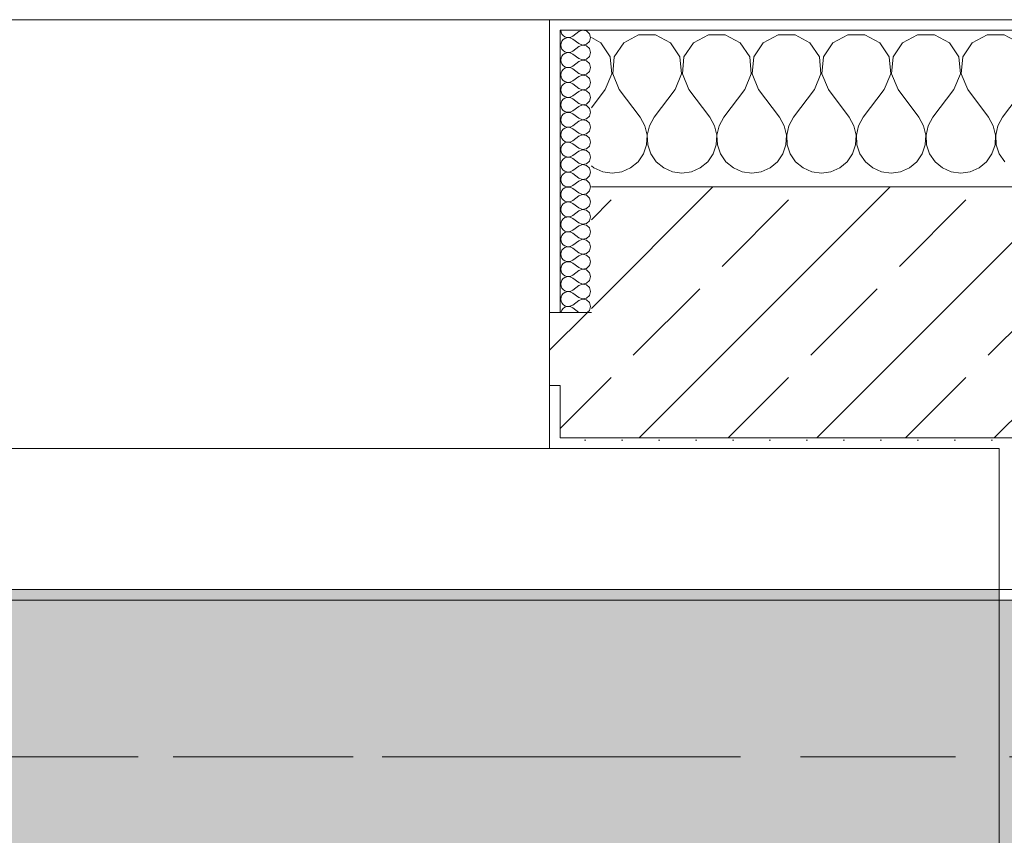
# Model space of a CAD drawing. Header units: metres. Extents: x -3.6 to 84.5, y -11 to 16.8.
# Tile 146 of 229: x 35.433 to 36.375, y 13.075 to 13.855. Entities that reach past the tile are written whole.
import ezdxf

# ---------------------------------------------------------------- set-up
doc = ezdxf.new("R2010")
doc.units = ezdxf.units.M
doc.header["$MEASUREMENT"] = 0
doc.linetypes.add('Achse', pattern=[0.2, 0.1, -0.05, 0, -0.05])
doc.linetypes.add('Strichlinie doppelt', pattern=[0.546806, 0.264583, -0.105833, 0.070556, -0.105833])
for name, color, linetype in [('451 - Universal.Achsen Raster', 7, 'Continuous'), ('604 - Struktur.Wand Aussen', 7, 'Continuous'), ('607 - Struktur.Stütze', 7, 'Continuous'), ('608 - Struktur.Träger', 7, 'Continuous')]:
    doc.layers.add(name, color=color, linetype=linetype)
pattern_1 = [(45, (0, 0), (-0.01767767, 0.01767767), [0, -0.025])]
pattern_2 = [(0, (0, 0), (0, 0.08660254), [0, -0.05]), (0, (0.025, 0.0433), (0, 0.08660254), [0, -0.05])]
pattern_3 = [(45, (0, 0), (-0.0848528, 0.0848528), []), (45, (-0.04243, 0.04243), (-0.0848528, 0.0848528), [0.09, -0.03])]

# ---------------------------------------------------------------- blocks, each defined once
blk = doc.blocks.new('*X17')
at = {"layer": '604 - Struktur.Wand Aussen', "color": 7, "linetype": 'Continuous', "lineweight": 5}
for p, q in [((35.9891, 13.83299), (35.98, 13.83787)), ((36.02521, 13.84066), (36.0109, 13.83299)), ((36.04145, 13.84066), (36.02521, 13.84066)), ((36.05576, 13.83299), (36.04145, 13.84066)), ((36.09188, 13.84066), (36.07757, 13.83299)), ((36.10812, 13.84066), (36.09188, 13.84066)), ((36.12243, 13.83299), (36.10812, 13.84066)), ((36.15855, 13.84066), (36.14424, 13.83299)), ((36.17479, 13.84066), (36.15855, 13.84066)), ((36.1891, 13.83299), (36.17479, 13.84066)), ((36.22521, 13.84066), (36.2109, 13.83299)), ((36.24145, 13.84066), (36.22521, 13.84066)), ((36.25576, 13.83299), (36.24145, 13.84066)), ((36.29188, 13.84066), (36.27757, 13.83299)), ((36.30812, 13.84066), (36.29188, 13.84066)), ((36.32243, 13.83299), (36.30812, 13.84066)), ((36.35855, 13.84066), (36.34424, 13.83299)), ((36.37479, 13.84066), (36.35855, 13.84066)), ((36.3891, 13.83299), (36.37479, 13.84066)), ((35.99808, 13.81947), (35.9891, 13.83299)), ((36.0109, 13.83299), (36.00192, 13.81947)), ((36.06475, 13.81947), (36.05576, 13.83299)), ((36.07757, 13.83299), (36.06858, 13.81947)), ((36.13142, 13.81947), (36.12243, 13.83299)), ((36.14424, 13.83299), (36.13525, 13.81947)), ((36.19808, 13.81947), (36.1891, 13.83299)), ((36.2109, 13.83299), (36.20192, 13.81947)), ((36.26475, 13.81947), (36.25576, 13.83299)), ((36.27757, 13.83299), (36.26858, 13.81947)), ((36.33142, 13.81947), (36.32243, 13.83299)), ((36.34424, 13.83299), (36.33525, 13.81947)), ((35.99962, 13.8033), (35.99808, 13.81947)), ((36.00192, 13.81947), (36.00038, 13.8033)), ((36.06629, 13.8033), (36.06475, 13.81947)), ((36.06858, 13.81947), (36.06705, 13.8033)), ((36.13295, 13.8033), (36.13142, 13.81947)), ((36.13525, 13.81947), (36.13371, 13.8033)), ((36.19962, 13.8033), (36.19808, 13.81947)), ((36.20192, 13.81947), (36.20038, 13.8033)), ((36.26629, 13.8033), (36.26475, 13.81947)), ((36.26858, 13.81947), (36.26705, 13.8033)), ((36.33295, 13.8033), (36.33142, 13.81947)), ((36.33525, 13.81947), (36.33371, 13.8033)), ((35.99333, 13.78833), (35.99962, 13.8033)), ((36.00038, 13.8033), (36.00667, 13.78833)), ((36.06, 13.78833), (36.06629, 13.8033)), ((36.06705, 13.8033), (36.07333, 13.78833)), ((36.12667, 13.78833), (36.13295, 13.8033)), ((36.13371, 13.8033), (36.14, 13.78833)), ((36.19333, 13.78833), (36.19962, 13.8033)), ((36.20038, 13.8033), (36.20667, 13.78833)), ((36.26, 13.78833), (36.26629, 13.8033)), ((36.26705, 13.8033), (36.27333, 13.78833)), ((36.32667, 13.78833), (36.33295, 13.8033)), ((36.33371, 13.8033), (36.34, 13.78833)), ((35.99333, 13.78833), (35.98, 13.77056)), ((36.00667, 13.78833), (36.02667, 13.76167)), ((36.06, 13.78833), (36.04, 13.76167)), ((36.07333, 13.78833), (36.09333, 13.76167)), ((36.12667, 13.78833), (36.10667, 13.76167)), ((36.14, 13.78833), (36.16, 13.76167)), ((36.19333, 13.78833), (36.17333, 13.76167)), ((36.20667, 13.78833), (36.22667, 13.76167)), ((36.26, 13.78833), (36.24, 13.76167)), ((36.27333, 13.78833), (36.29333, 13.76167)), ((36.32667, 13.78833), (36.30667, 13.76167)), ((36.34, 13.78833), (36.36, 13.76167)), ((36.39333, 13.78833), (36.37333, 13.76167)), ((36.03112, 13.75362), (36.02667, 13.76167)), ((36.04, 13.76167), (36.03555, 13.75362)), ((36.09778, 13.75362), (36.09333, 13.76167)), ((36.10667, 13.76167), (36.10222, 13.75362)), ((36.16445, 13.75362), (36.16, 13.76167)), ((36.17333, 13.76167), (36.16888, 13.75362)), ((36.23112, 13.75362), (36.22667, 13.76167)), ((36.24, 13.76167), (36.23555, 13.75362)), ((36.29778, 13.75362), (36.29333, 13.76167)), ((36.30667, 13.76167), (36.30222, 13.75362)), ((36.36445, 13.75362), (36.36, 13.76167)), ((36.37333, 13.76167), (36.36888, 13.75362)), ((36.0332, 13.74466), (36.03112, 13.75362)), ((36.03555, 13.75362), (36.03347, 13.74466)), ((36.09987, 13.74466), (36.09778, 13.75362)), ((36.10222, 13.75362), (36.10013, 13.74466)), ((36.16653, 13.74466), (36.16445, 13.75362)), ((36.16888, 13.75362), (36.1668, 13.74466)), ((36.2332, 13.74466), (36.23112, 13.75362)), ((36.23555, 13.75362), (36.23347, 13.74466)), ((36.29987, 13.74466), (36.29778, 13.75362)), ((36.30222, 13.75362), (36.30013, 13.74466)), ((36.36653, 13.74466), (36.36445, 13.75362)), ((36.36888, 13.75362), (36.3668, 13.74466)), ((36.03275, 13.73547), (36.0332, 13.74466)), ((36.03347, 13.74466), (36.03391, 13.73547)), ((36.09942, 13.73547), (36.09987, 13.74466)), ((36.10013, 13.74466), (36.10058, 13.73547)), ((36.16609, 13.73547), (36.16653, 13.74466)), ((36.1668, 13.74466), (36.16725, 13.73547)), ((36.23275, 13.73547), (36.2332, 13.74466)), ((36.23347, 13.74466), (36.23391, 13.73547)), ((36.29942, 13.73547), (36.29987, 13.74466)), ((36.30013, 13.74466), (36.30058, 13.73547)), ((36.36609, 13.73547), (36.36653, 13.74466)), ((36.3668, 13.74466), (36.36725, 13.73547)), ((36.02981, 13.72676), (36.03275, 13.73547)), ((36.03391, 13.73547), (36.03685, 13.72676)), ((36.09648, 13.72676), (36.09942, 13.73547)), ((36.10058, 13.73547), (36.10352, 13.72676)), ((36.16315, 13.72676), (36.16609, 13.73547)), ((36.16725, 13.73547), (36.17019, 13.72676)), ((36.22981, 13.72676), (36.23275, 13.73547)), ((36.23391, 13.73547), (36.23685, 13.72676)), ((36.29648, 13.72676), (36.29942, 13.73547)), ((36.30058, 13.73547), (36.30352, 13.72676)), ((36.36315, 13.72676), (36.36609, 13.73547)), ((36.36725, 13.73547), (36.37019, 13.72676)), ((36.02461, 13.71918), (36.02981, 13.72676)), ((36.03685, 13.72676), (36.04206, 13.71918)), ((36.09127, 13.71918), (36.09648, 13.72676)), ((36.10352, 13.72676), (36.10873, 13.71918)), ((36.15794, 13.71918), (36.16315, 13.72676)), ((36.17019, 13.72676), (36.17539, 13.71918)), ((36.22461, 13.71918), (36.22981, 13.72676)), ((36.23685, 13.72676), (36.24206, 13.71918)), ((36.29127, 13.71918), (36.29648, 13.72676)), ((36.30352, 13.72676), (36.30873, 13.71918)), ((36.35794, 13.71918), (36.36315, 13.72676)), ((36.37019, 13.72676), (36.37539, 13.71918)), ((35.98, 13.71536), (35.98248, 13.71331)), ((36.01752, 13.71331), (36.02461, 13.71918)), ((36.04206, 13.71918), (36.04914, 13.71331)), ((36.08419, 13.71331), (36.09127, 13.71918)), ((36.10873, 13.71918), (36.11581, 13.71331)), ((36.15086, 13.71331), (36.15794, 13.71918)), ((36.17539, 13.71918), (36.18248, 13.71331)), ((36.21752, 13.71331), (36.22461, 13.71918)), ((36.24206, 13.71918), (36.24914, 13.71331)), ((36.28419, 13.71331), (36.29127, 13.71918)), ((36.30873, 13.71918), (36.31581, 13.71331)), ((36.35086, 13.71331), (36.35794, 13.71918)), ((35.98248, 13.71331), (35.99089, 13.7096)), ((35.99089, 13.7096), (36, 13.70833)), ((36, 13.70833), (36.00911, 13.7096)), ((36.00911, 13.7096), (36.01752, 13.71331)), ((36.04914, 13.71331), (36.05756, 13.7096)), ((36.05756, 13.7096), (36.06667, 13.70833)), ((36.06667, 13.70833), (36.07578, 13.7096)), ((36.07578, 13.7096), (36.08419, 13.71331)), ((36.11581, 13.71331), (36.12422, 13.7096)), ((36.12422, 13.7096), (36.13333, 13.70833)), ((36.13333, 13.70833), (36.14244, 13.7096)), ((36.14244, 13.7096), (36.15086, 13.71331)), ((36.18248, 13.71331), (36.19089, 13.7096)), ((36.19089, 13.7096), (36.2, 13.70833)), ((36.2, 13.70833), (36.20911, 13.7096)), ((36.20911, 13.7096), (36.21752, 13.71331)), ((36.24914, 13.71331), (36.25756, 13.7096)), ((36.25756, 13.7096), (36.26667, 13.70833)), ((36.26667, 13.70833), (36.27578, 13.7096)), ((36.27578, 13.7096), (36.28419, 13.71331)), ((36.31581, 13.71331), (36.32422, 13.7096)), ((36.32422, 13.7096), (36.33333, 13.70833)), ((36.33333, 13.70833), (36.34244, 13.7096)), ((36.34244, 13.7096), (36.35086, 13.71331))]:
    blk.add_line(p, q, dxfattribs=at)
blk = doc.blocks.new('*X42')
at = {"layer": '604 - Struktur.Wand Aussen', "color": 7, "linetype": 'Continuous', "lineweight": 5}
for p, q in [((35.95071, 13.845), (35.95099, 13.84305)), ((35.95099, 13.84305), (35.95178, 13.84124)), ((35.95178, 13.84124), (35.95304, 13.83973)), ((35.95304, 13.83973), (35.95466, 13.83861)), ((35.95466, 13.8371), (35.95304, 13.83599)), ((35.95466, 13.83861), (35.95653, 13.83798)), ((35.95653, 13.83773), (35.95466, 13.8371)), ((35.95653, 13.83798), (35.9585, 13.83789)), ((35.9585, 13.83783), (35.95653, 13.83773)), ((35.9585, 13.83789), (35.96042, 13.83833)), ((35.96042, 13.83738), (35.9585, 13.83783)), ((35.96042, 13.83833), (35.96214, 13.83929)), ((35.96214, 13.83643), (35.96042, 13.83738)), ((35.96786, 13.84357), (35.96214, 13.83929)), ((35.96786, 13.83214), (35.96214, 13.83643)), ((35.9715, 13.84497), (35.96786, 13.84357)), ((35.97534, 13.84425), (35.9715, 13.84497)), ((35.97822, 13.84161), (35.97534, 13.84425)), ((35.97929, 13.83786), (35.97822, 13.84161)), ((35.97822, 13.8341), (35.97929, 13.83786)), ((35.95099, 13.83267), (35.95071, 13.83071)), ((35.95071, 13.83071), (35.95099, 13.82876)), ((35.95178, 13.83447), (35.95099, 13.83267)), ((35.95099, 13.82876), (35.95178, 13.82696)), ((35.95304, 13.83599), (35.95178, 13.83447)), ((35.95178, 13.82696), (35.95304, 13.82544)), ((35.96786, 13.82929), (35.96214, 13.825)), ((35.96786, 13.83214), (35.9715, 13.83074)), ((35.9715, 13.83069), (35.96786, 13.82929)), ((35.9715, 13.83074), (35.97534, 13.83147)), ((35.97534, 13.82996), (35.9715, 13.83069)), ((35.97534, 13.83147), (35.97822, 13.8341)), ((35.97822, 13.82733), (35.97534, 13.82996)), ((35.97929, 13.82357), (35.97822, 13.82733)), ((35.95099, 13.81838), (35.95071, 13.81643)), ((35.95178, 13.82018), (35.95099, 13.81838)), ((35.95304, 13.8217), (35.95178, 13.82018)), ((35.95304, 13.82544), (35.95466, 13.82433)), ((35.95466, 13.82282), (35.95304, 13.8217)), ((35.95466, 13.82433), (35.95653, 13.8237)), ((35.95653, 13.82345), (35.95466, 13.82282)), ((35.95653, 13.8237), (35.9585, 13.8236)), ((35.9585, 13.82354), (35.95653, 13.82345)), ((35.9585, 13.8236), (35.96042, 13.82405)), ((35.96042, 13.8231), (35.9585, 13.82354)), ((35.96042, 13.82405), (35.96214, 13.825)), ((35.96214, 13.82214), (35.96042, 13.8231)), ((35.96786, 13.81786), (35.96214, 13.82214)), ((35.96786, 13.81786), (35.9715, 13.81646)), ((35.97534, 13.81718), (35.97822, 13.81982)), ((35.97822, 13.81982), (35.97929, 13.82357)), ((35.95071, 13.81643), (35.95099, 13.81448)), ((35.95099, 13.81448), (35.95178, 13.81267)), ((35.95178, 13.81267), (35.95304, 13.81116)), ((35.95304, 13.81116), (35.95466, 13.81004)), ((35.95466, 13.80853), (35.95304, 13.80742)), ((35.95466, 13.81004), (35.95653, 13.80941)), ((35.95653, 13.80916), (35.95466, 13.80853)), ((35.95653, 13.80941), (35.9585, 13.80931)), ((35.9585, 13.80926), (35.95653, 13.80916)), ((35.9585, 13.80931), (35.96042, 13.80976)), ((35.96042, 13.80881), (35.9585, 13.80926)), ((35.96042, 13.80976), (35.96214, 13.81071)), ((35.96214, 13.80786), (35.96042, 13.80881)), ((35.96786, 13.815), (35.96214, 13.81071)), ((35.9715, 13.8164), (35.96786, 13.815)), ((35.9715, 13.81646), (35.97534, 13.81718)), ((35.97534, 13.81567), (35.9715, 13.8164)), ((35.97822, 13.81304), (35.97534, 13.81567)), ((35.97929, 13.80929), (35.97822, 13.81304)), ((35.97822, 13.80553), (35.97929, 13.80929)), ((35.95099, 13.80409), (35.95071, 13.80214)), ((35.95071, 13.80214), (35.95099, 13.80019)), ((35.95178, 13.8059), (35.95099, 13.80409)), ((35.95099, 13.80019), (35.95178, 13.79839)), ((35.95304, 13.80742), (35.95178, 13.8059)), ((35.96786, 13.80357), (35.96214, 13.80786)), ((35.96786, 13.80071), (35.96214, 13.79643)), ((35.96786, 13.80357), (35.9715, 13.80217)), ((35.9715, 13.80211), (35.96786, 13.80071)), ((35.9715, 13.80217), (35.97534, 13.8029)), ((35.97534, 13.80139), (35.9715, 13.80211)), ((35.97534, 13.8029), (35.97822, 13.80553)), ((35.97822, 13.79876), (35.97534, 13.80139)), ((35.97929, 13.795), (35.97822, 13.79876)), ((35.95099, 13.78981), (35.95071, 13.78786)), ((35.95178, 13.79161), (35.95099, 13.78981)), ((35.95178, 13.79839), (35.95304, 13.79687)), ((35.95304, 13.79313), (35.95178, 13.79161)), ((35.95304, 13.79687), (35.95466, 13.79575)), ((35.95466, 13.79425), (35.95304, 13.79313)), ((35.95466, 13.79575), (35.95653, 13.79512)), ((35.95653, 13.79488), (35.95466, 13.79425)), ((35.95653, 13.79512), (35.9585, 13.79503)), ((35.9585, 13.79497), (35.95653, 13.79488)), ((35.9585, 13.79503), (35.96042, 13.79547)), ((35.96042, 13.79453), (35.9585, 13.79497)), ((35.96042, 13.79547), (35.96214, 13.79643)), ((35.96214, 13.79357), (35.96042, 13.79453)), ((35.96786, 13.78929), (35.96214, 13.79357)), ((35.96786, 13.78929), (35.9715, 13.78789)), ((35.97534, 13.78861), (35.97822, 13.79124)), ((35.97822, 13.79124), (35.97929, 13.795)), ((35.95071, 13.78786), (35.95099, 13.78591)), ((35.95099, 13.78591), (35.95178, 13.7841)), ((35.95178, 13.7841), (35.95304, 13.78258)), ((35.95304, 13.78258), (35.95466, 13.78147)), ((35.95466, 13.77996), (35.95304, 13.77884)), ((35.95466, 13.78147), (35.95653, 13.78084)), ((35.95653, 13.78059), (35.95466, 13.77996)), ((35.95653, 13.78084), (35.9585, 13.78074)), ((35.9585, 13.78069), (35.95653, 13.78059)), ((35.9585, 13.78074), (35.96042, 13.78119)), ((35.96042, 13.78024), (35.9585, 13.78069)), ((35.96042, 13.78119), (35.96214, 13.78214)), ((35.96214, 13.77929), (35.96042, 13.78024)), ((35.96786, 13.78643), (35.96214, 13.78214)), ((35.9715, 13.78783), (35.96786, 13.78643)), ((35.9715, 13.78789), (35.97534, 13.78861)), ((35.97534, 13.7871), (35.9715, 13.78783)), ((35.97822, 13.78447), (35.97534, 13.7871)), ((35.97929, 13.78071), (35.97822, 13.78447)), ((35.97822, 13.77696), (35.97929, 13.78071)), ((35.95099, 13.77552), (35.95071, 13.77357)), ((35.95071, 13.77357), (35.95099, 13.77162)), ((35.95178, 13.77733), (35.95099, 13.77552)), ((35.95099, 13.77162), (35.95178, 13.76982)), ((35.95304, 13.77884), (35.95178, 13.77733)), ((35.96786, 13.775), (35.96214, 13.77929)), ((35.96786, 13.77214), (35.96214, 13.76786)), ((35.96786, 13.775), (35.9715, 13.7736)), ((35.9715, 13.77354), (35.96786, 13.77214)), ((35.9715, 13.7736), (35.97534, 13.77433)), ((35.97534, 13.77282), (35.9715, 13.77354)), ((35.97534, 13.77433), (35.97822, 13.77696)), ((35.97822, 13.77018), (35.97534, 13.77282)), ((35.95099, 13.76124), (35.95071, 13.75929)), ((35.95178, 13.76304), (35.95099, 13.76124)), ((35.95178, 13.76982), (35.95304, 13.7683)), ((35.95304, 13.76456), (35.95178, 13.76304)), ((35.95304, 13.7683), (35.95466, 13.76718)), ((35.95466, 13.76567), (35.95304, 13.76456)), ((35.95466, 13.76718), (35.95653, 13.76655)), ((35.95653, 13.7663), (35.95466, 13.76567)), ((35.95653, 13.76655), (35.9585, 13.76646)), ((35.9585, 13.7664), (35.95653, 13.7663)), ((35.9585, 13.76646), (35.96042, 13.7669)), ((35.96042, 13.76595), (35.9585, 13.7664)), ((35.96042, 13.7669), (35.96214, 13.76786)), ((35.96214, 13.765), (35.96042, 13.76595)), ((35.96786, 13.76071), (35.96214, 13.765)), ((35.97534, 13.76004), (35.97822, 13.76267)), ((35.97929, 13.76643), (35.97822, 13.77018)), ((35.97822, 13.76267), (35.97929, 13.76643)), ((35.95071, 13.75929), (35.95099, 13.75733)), ((35.95099, 13.75733), (35.95178, 13.75553)), ((35.95178, 13.75553), (35.95304, 13.75401)), ((35.95304, 13.75401), (35.95466, 13.7529)), ((35.95466, 13.7529), (35.95653, 13.75227)), ((35.95653, 13.75202), (35.95466, 13.75139)), ((35.95653, 13.75227), (35.9585, 13.75217)), ((35.9585, 13.75211), (35.95653, 13.75202)), ((35.9585, 13.75217), (35.96042, 13.75262)), ((35.96042, 13.75167), (35.9585, 13.75211)), ((35.96042, 13.75262), (35.96214, 13.75357)), ((35.96214, 13.75071), (35.96042, 13.75167)), ((35.96786, 13.75786), (35.96214, 13.75357)), ((35.96786, 13.76071), (35.9715, 13.75931)), ((35.9715, 13.75926), (35.96786, 13.75786)), ((35.9715, 13.75931), (35.97534, 13.76004)), ((35.97534, 13.75853), (35.9715, 13.75926)), ((35.97822, 13.7559), (35.97534, 13.75853)), ((35.97929, 13.75214), (35.97822, 13.7559)), ((35.97822, 13.74839), (35.97929, 13.75214)), ((35.95099, 13.74695), (35.95071, 13.745)), ((35.95071, 13.745), (35.95099, 13.74305)), ((35.95178, 13.74876), (35.95099, 13.74695)), ((35.95099, 13.74305), (35.95178, 13.74124)), ((35.95304, 13.75027), (35.95178, 13.74876)), ((35.95466, 13.75139), (35.95304, 13.75027)), ((35.96786, 13.74643), (35.96214, 13.75071)), ((35.96786, 13.74357), (35.96214, 13.73929)), ((35.96786, 13.74643), (35.9715, 13.74503)), ((35.9715, 13.74497), (35.96786, 13.74357)), ((35.9715, 13.74503), (35.97534, 13.74575)), ((35.97534, 13.74425), (35.9715, 13.74497)), ((35.97534, 13.74575), (35.97822, 13.74839)), ((35.97822, 13.74161), (35.97534, 13.74425)), ((35.95099, 13.73267), (35.95071, 13.73071)), ((35.95178, 13.73447), (35.95099, 13.73267)), ((35.95178, 13.74124), (35.95304, 13.73973)), ((35.95304, 13.73599), (35.95178, 13.73447)), ((35.95304, 13.73973), (35.95466, 13.73861)), ((35.95466, 13.7371), (35.95304, 13.73599)), ((35.95466, 13.73861), (35.95653, 13.73798)), ((35.95653, 13.73773), (35.95466, 13.7371)), ((35.95653, 13.73798), (35.9585, 13.73789)), ((35.9585, 13.73783), (35.95653, 13.73773)), ((35.9585, 13.73789), (35.96042, 13.73833)), ((35.96042, 13.73738), (35.9585, 13.73783)), ((35.96042, 13.73833), (35.96214, 13.73929)), ((35.96214, 13.73643), (35.96042, 13.73738)), ((35.96786, 13.73214), (35.96214, 13.73643)), ((35.97534, 13.73147), (35.97822, 13.7341)), ((35.97929, 13.73786), (35.97822, 13.74161)), ((35.97822, 13.7341), (35.97929, 13.73786)), ((35.95071, 13.73071), (35.95099, 13.72876)), ((35.95099, 13.72876), (35.95178, 13.72696)), ((35.95178, 13.72696), (35.95304, 13.72544)), ((35.95304, 13.72544), (35.95466, 13.72433)), ((35.95466, 13.72433), (35.95653, 13.7237)), ((35.95653, 13.72345), (35.95466, 13.72282)), ((35.95653, 13.7237), (35.9585, 13.7236)), ((35.9585, 13.72354), (35.95653, 13.72345)), ((35.9585, 13.7236), (35.96042, 13.72405)), ((35.96042, 13.7231), (35.9585, 13.72354)), ((35.96042, 13.72405), (35.96214, 13.725)), ((35.96786, 13.72929), (35.96214, 13.725)), ((35.96786, 13.73214), (35.9715, 13.73074)), ((35.9715, 13.73069), (35.96786, 13.72929)), ((35.9715, 13.73074), (35.97534, 13.73147)), ((35.97534, 13.72996), (35.9715, 13.73069)), ((35.97822, 13.72733), (35.97534, 13.72996)), ((35.97929, 13.72357), (35.97822, 13.72733)), ((35.97822, 13.71982), (35.97929, 13.72357)), ((35.95099, 13.71838), (35.95071, 13.71643)), ((35.95071, 13.71643), (35.95099, 13.71448)), ((35.95178, 13.72018), (35.95099, 13.71838)), ((35.95099, 13.71448), (35.95178, 13.71267)), ((35.95304, 13.7217), (35.95178, 13.72018)), ((35.95466, 13.72282), (35.95304, 13.7217)), ((35.96214, 13.72214), (35.96042, 13.7231)), ((35.96786, 13.71786), (35.96214, 13.72214)), ((35.96786, 13.715), (35.96214, 13.71071)), ((35.96786, 13.71786), (35.9715, 13.71646)), ((35.9715, 13.7164), (35.96786, 13.715)), ((35.9715, 13.71646), (35.97534, 13.71718)), ((35.97534, 13.71567), (35.9715, 13.7164)), ((35.97534, 13.71718), (35.97822, 13.71982)), ((35.97822, 13.71304), (35.97534, 13.71567)), ((35.95178, 13.7059), (35.95099, 13.70409)), ((35.95178, 13.71267), (35.95304, 13.71116)), ((35.95304, 13.70742), (35.95178, 13.7059)), ((35.95304, 13.71116), (35.95466, 13.71004)), ((35.95466, 13.70853), (35.95304, 13.70742)), ((35.95466, 13.71004), (35.95653, 13.70941)), ((35.95653, 13.70916), (35.95466, 13.70853)), ((35.95653, 13.70941), (35.9585, 13.70931)), ((35.9585, 13.70926), (35.95653, 13.70916)), ((35.9585, 13.70931), (35.96042, 13.70976)), ((35.96042, 13.70881), (35.9585, 13.70926)), ((35.96042, 13.70976), (35.96214, 13.71071)), ((35.96214, 13.70786), (35.96042, 13.70881)), ((35.96786, 13.70357), (35.96214, 13.70786)), ((35.97534, 13.7029), (35.97822, 13.70553)), ((35.97929, 13.70929), (35.97822, 13.71304)), ((35.97822, 13.70553), (35.97929, 13.70929)), ((35.95099, 13.70409), (35.95071, 13.70214)), ((35.95071, 13.70214), (35.95099, 13.70019)), ((35.95099, 13.70019), (35.95178, 13.69839)), ((35.95178, 13.69839), (35.95304, 13.69687)), ((35.95304, 13.69687), (35.95466, 13.69575)), ((35.95466, 13.69575), (35.95653, 13.69512)), ((35.95653, 13.69512), (35.9585, 13.69503)), ((35.9585, 13.69497), (35.95653, 13.69488)), ((35.9585, 13.69503), (35.96042, 13.69547)), ((35.96042, 13.69453), (35.9585, 13.69497)), ((35.96042, 13.69547), (35.96214, 13.69643)), ((35.96786, 13.70071), (35.96214, 13.69643)), ((35.96786, 13.70357), (35.9715, 13.70217)), ((35.9715, 13.70211), (35.96786, 13.70071)), ((35.9715, 13.70217), (35.97534, 13.7029)), ((35.97534, 13.70139), (35.9715, 13.70211)), ((35.97822, 13.69876), (35.97534, 13.70139)), ((35.97929, 13.695), (35.97822, 13.69876)), ((35.97822, 13.69124), (35.97929, 13.695)), ((35.95099, 13.68981), (35.95071, 13.68786)), ((35.95071, 13.68786), (35.95099, 13.68591)), ((35.95178, 13.69161), (35.95099, 13.68981)), ((35.95099, 13.68591), (35.95178, 13.6841)), ((35.95304, 13.69313), (35.95178, 13.69161)), ((35.95466, 13.69425), (35.95304, 13.69313)), ((35.95653, 13.69488), (35.95466, 13.69425)), ((35.96214, 13.69357), (35.96042, 13.69453)), ((35.96786, 13.68929), (35.96214, 13.69357)), ((35.96786, 13.68643), (35.96214, 13.68214)), ((35.96786, 13.68929), (35.9715, 13.68789)), ((35.9715, 13.68783), (35.96786, 13.68643)), ((35.9715, 13.68789), (35.97534, 13.68861)), ((35.97534, 13.6871), (35.9715, 13.68783)), ((35.97534, 13.68861), (35.97822, 13.69124)), ((35.97822, 13.68447), (35.97534, 13.6871)), ((35.95178, 13.67733), (35.95099, 13.67552)), ((35.95178, 13.6841), (35.95304, 13.68258)), ((35.95304, 13.67884), (35.95178, 13.67733)), ((35.95304, 13.68258), (35.95466, 13.68147)), ((35.95466, 13.67996), (35.95304, 13.67884)), ((35.95466, 13.68147), (35.95653, 13.68084)), ((35.95653, 13.68059), (35.95466, 13.67996)), ((35.95653, 13.68084), (35.9585, 13.68074)), ((35.9585, 13.68069), (35.95653, 13.68059)), ((35.9585, 13.68074), (35.96042, 13.68119)), ((35.96042, 13.68024), (35.9585, 13.68069)), ((35.96042, 13.68119), (35.96214, 13.68214)), ((35.96214, 13.67929), (35.96042, 13.68024)), ((35.96786, 13.675), (35.96214, 13.67929)), ((35.97534, 13.67433), (35.97822, 13.67696)), ((35.97929, 13.68071), (35.97822, 13.68447)), ((35.97822, 13.67696), (35.97929, 13.68071)), ((35.95099, 13.67552), (35.95071, 13.67357)), ((35.95071, 13.67357), (35.95099, 13.67162)), ((35.95099, 13.67162), (35.95178, 13.66982)), ((35.95178, 13.66982), (35.95304, 13.6683)), ((35.95304, 13.6683), (35.95466, 13.66718)), ((35.95466, 13.66718), (35.95653, 13.66655)), ((35.9585, 13.66646), (35.96042, 13.6669)), ((35.96042, 13.6669), (35.96214, 13.66786)), ((35.96786, 13.67214), (35.96214, 13.66786)), ((35.96786, 13.675), (35.9715, 13.6736)), ((35.9715, 13.67354), (35.96786, 13.67214)), ((35.9715, 13.6736), (35.97534, 13.67433)), ((35.97534, 13.67282), (35.9715, 13.67354)), ((35.97822, 13.67018), (35.97534, 13.67282)), ((35.97929, 13.66643), (35.97822, 13.67018)), ((35.95099, 13.66124), (35.95071, 13.65929)), ((35.95071, 13.65929), (35.95099, 13.65733)), ((35.95178, 13.66304), (35.95099, 13.66124)), ((35.95099, 13.65733), (35.95178, 13.65553)), ((35.95304, 13.66456), (35.95178, 13.66304)), ((35.95466, 13.66567), (35.95304, 13.66456)), ((35.95653, 13.6663), (35.95466, 13.66567)), ((35.95653, 13.66655), (35.9585, 13.66646)), ((35.9585, 13.6664), (35.95653, 13.6663)), ((35.96042, 13.66595), (35.9585, 13.6664)), ((35.96214, 13.665), (35.96042, 13.66595)), ((35.96786, 13.66071), (35.96214, 13.665)), ((35.96786, 13.65786), (35.96214, 13.65357)), ((35.96786, 13.66071), (35.9715, 13.65931)), ((35.9715, 13.65926), (35.96786, 13.65786)), ((35.9715, 13.65931), (35.97534, 13.66004)), ((35.97534, 13.65853), (35.9715, 13.65926)), ((35.97534, 13.66004), (35.97822, 13.66267)), ((35.97822, 13.6559), (35.97534, 13.65853)), ((35.97822, 13.66267), (35.97929, 13.66643)), ((35.95178, 13.64876), (35.95099, 13.64695)), ((35.95178, 13.65553), (35.95304, 13.65401)), ((35.95304, 13.65027), (35.95178, 13.64876)), ((35.95304, 13.65401), (35.95466, 13.6529)), ((35.95466, 13.65139), (35.95304, 13.65027)), ((35.95466, 13.6529), (35.95653, 13.65227)), ((35.95653, 13.65202), (35.95466, 13.65139)), ((35.95653, 13.65227), (35.9585, 13.65217)), ((35.9585, 13.65211), (35.95653, 13.65202)), ((35.9585, 13.65217), (35.96042, 13.65262)), ((35.96042, 13.65167), (35.9585, 13.65211)), ((35.96042, 13.65262), (35.96214, 13.65357)), ((35.96214, 13.65071), (35.96042, 13.65167)), ((35.96786, 13.64643), (35.96214, 13.65071)), ((35.97534, 13.64575), (35.97822, 13.64839)), ((35.97929, 13.65214), (35.97822, 13.6559)), ((35.97822, 13.64839), (35.97929, 13.65214)), ((35.95099, 13.64695), (35.95071, 13.645)), ((35.95071, 13.645), (35.95099, 13.64305)), ((35.95099, 13.64305), (35.95178, 13.64124)), ((35.95178, 13.64124), (35.95304, 13.63973)), ((35.95304, 13.63973), (35.95466, 13.63861)), ((35.95466, 13.63861), (35.95653, 13.63798)), ((35.96042, 13.63833), (35.96214, 13.63929)), ((35.96786, 13.64357), (35.96214, 13.63929)), ((35.96786, 13.64643), (35.9715, 13.64503)), ((35.9715, 13.64497), (35.96786, 13.64357)), ((35.9715, 13.64503), (35.97534, 13.64575)), ((35.97534, 13.64425), (35.9715, 13.64497)), ((35.97822, 13.64161), (35.97534, 13.64425)), ((35.97929, 13.63786), (35.97822, 13.64161)), ((35.95099, 13.63267), (35.95071, 13.63071)), ((35.95071, 13.63071), (35.95099, 13.62876)), ((35.95178, 13.63447), (35.95099, 13.63267)), ((35.95304, 13.63599), (35.95178, 13.63447)), ((35.95466, 13.6371), (35.95304, 13.63599)), ((35.95653, 13.63773), (35.95466, 13.6371)), ((35.95653, 13.63798), (35.9585, 13.63789)), ((35.9585, 13.63783), (35.95653, 13.63773)), ((35.9585, 13.63789), (35.96042, 13.63833)), ((35.96042, 13.63738), (35.9585, 13.63783)), ((35.96214, 13.63643), (35.96042, 13.63738)), ((35.96786, 13.63214), (35.96214, 13.63643)), ((35.96786, 13.62929), (35.96214, 13.625)), ((35.96786, 13.63214), (35.9715, 13.63074)), ((35.9715, 13.63069), (35.96786, 13.62929)), ((35.9715, 13.63074), (35.97534, 13.63147)), ((35.97534, 13.62996), (35.9715, 13.63069)), ((35.97534, 13.63147), (35.97822, 13.6341)), ((35.97822, 13.62733), (35.97534, 13.62996)), ((35.97822, 13.6341), (35.97929, 13.63786)), ((35.95099, 13.62876), (35.95178, 13.62696)), ((35.95178, 13.62018), (35.95099, 13.61838)), ((35.95178, 13.62696), (35.95304, 13.62544)), ((35.95304, 13.6217), (35.95178, 13.62018)), ((35.95304, 13.62544), (35.95466, 13.62433)), ((35.95466, 13.62282), (35.95304, 13.6217)), ((35.95466, 13.62433), (35.95653, 13.6237)), ((35.95653, 13.62345), (35.95466, 13.62282)), ((35.95653, 13.6237), (35.9585, 13.6236)), ((35.9585, 13.62354), (35.95653, 13.62345)), ((35.9585, 13.6236), (35.96042, 13.62405)), ((35.96042, 13.6231), (35.9585, 13.62354)), ((35.96042, 13.62405), (35.96214, 13.625)), ((35.96214, 13.62214), (35.96042, 13.6231)), ((35.96786, 13.61786), (35.96214, 13.62214)), ((35.97534, 13.61718), (35.97822, 13.61982)), ((35.97929, 13.62357), (35.97822, 13.62733)), ((35.97822, 13.61982), (35.97929, 13.62357)), ((35.95099, 13.61838), (35.95071, 13.61643)), ((35.95071, 13.61643), (35.95099, 13.61448)), ((35.95099, 13.61448), (35.95178, 13.61267)), ((35.95178, 13.61267), (35.95304, 13.61116)), ((35.95304, 13.61116), (35.95466, 13.61004)), ((35.96042, 13.60976), (35.96214, 13.61071)), ((35.96786, 13.615), (35.96214, 13.61071)), ((35.96786, 13.61786), (35.9715, 13.61646)), ((35.9715, 13.6164), (35.96786, 13.615)), ((35.9715, 13.61646), (35.97534, 13.61718)), ((35.97534, 13.61567), (35.9715, 13.6164)), ((35.97822, 13.61304), (35.97534, 13.61567)), ((35.97929, 13.60929), (35.97822, 13.61304)), ((35.95099, 13.60409), (35.95071, 13.60214)), ((35.95071, 13.60214), (35.95099, 13.60019)), ((35.95178, 13.6059), (35.95099, 13.60409)), ((35.95304, 13.60742), (35.95178, 13.6059)), ((35.95466, 13.60853), (35.95304, 13.60742)), ((35.95466, 13.61004), (35.95653, 13.60941)), ((35.95653, 13.60916), (35.95466, 13.60853)), ((35.95653, 13.60941), (35.9585, 13.60931)), ((35.9585, 13.60926), (35.95653, 13.60916)), ((35.9585, 13.60931), (35.96042, 13.60976)), ((35.96042, 13.60881), (35.9585, 13.60926)), ((35.96214, 13.60786), (35.96042, 13.60881)), ((35.96786, 13.60357), (35.96214, 13.60786)), ((35.96786, 13.60357), (35.9715, 13.60217)), ((35.9715, 13.60211), (35.96786, 13.60071)), ((35.9715, 13.60217), (35.97534, 13.6029)), ((35.97534, 13.60139), (35.9715, 13.60211)), ((35.97534, 13.6029), (35.97822, 13.60553)), ((35.97822, 13.59876), (35.97534, 13.60139)), ((35.97822, 13.60553), (35.97929, 13.60929)), ((35.95099, 13.60019), (35.95178, 13.59839)), ((35.95178, 13.59161), (35.95099, 13.58981)), ((35.95178, 13.59839), (35.95304, 13.59687)), ((35.95304, 13.59313), (35.95178, 13.59161)), ((35.95304, 13.59687), (35.95466, 13.59575)), ((35.95466, 13.59425), (35.95304, 13.59313)), ((35.95466, 13.59575), (35.95653, 13.59512)), ((35.95653, 13.59488), (35.95466, 13.59425)), ((35.95653, 13.59512), (35.9585, 13.59503)), ((35.9585, 13.59497), (35.95653, 13.59488)), ((35.9585, 13.59503), (35.96042, 13.59547)), ((35.96042, 13.59453), (35.9585, 13.59497)), ((35.96042, 13.59547), (35.96214, 13.59643)), ((35.96214, 13.59357), (35.96042, 13.59453)), ((35.96786, 13.60071), (35.96214, 13.59643)), ((35.96786, 13.58929), (35.96214, 13.59357)), ((35.97929, 13.595), (35.97822, 13.59876)), ((35.97822, 13.59124), (35.97929, 13.595)), ((35.95099, 13.58981), (35.95071, 13.58786)), ((35.95071, 13.58786), (35.95099, 13.58591)), ((35.95099, 13.58591), (35.95178, 13.5841)), ((35.95178, 13.5841), (35.95304, 13.58258)), ((35.95304, 13.58258), (35.95466, 13.58147)), ((35.96042, 13.58119), (35.96214, 13.58214)), ((35.96786, 13.58643), (35.96214, 13.58214)), ((35.96786, 13.58929), (35.9715, 13.58789)), ((35.9715, 13.58783), (35.96786, 13.58643)), ((35.9715, 13.58789), (35.97534, 13.58861)), ((35.97534, 13.5871), (35.9715, 13.58783)), ((35.97534, 13.58861), (35.97822, 13.59124)), ((35.97822, 13.58447), (35.97534, 13.5871)), ((35.97929, 13.58071), (35.97822, 13.58447)), ((35.95099, 13.57552), (35.95091, 13.575)), ((35.95178, 13.57733), (35.95099, 13.57552)), ((35.95304, 13.57884), (35.95178, 13.57733)), ((35.95466, 13.57996), (35.95304, 13.57884)), ((35.95466, 13.58147), (35.95653, 13.58084)), ((35.95653, 13.58059), (35.95466, 13.57996)), ((35.95653, 13.58084), (35.9585, 13.58074)), ((35.9585, 13.58069), (35.95653, 13.58059)), ((35.9585, 13.58074), (35.96042, 13.58119)), ((35.96042, 13.58024), (35.9585, 13.58069)), ((35.96214, 13.57929), (35.96042, 13.58024)), ((35.96786, 13.575), (35.96214, 13.57929)), ((35.97608, 13.575), (35.97822, 13.57696)), ((35.97822, 13.57696), (35.97929, 13.58071))]:
    blk.add_line(p, q, dxfattribs=at)

msp = doc.modelspace()

# ---------------------------------------------------------------- hatches: boundary and pattern name
at = {"layer": '604 - Struktur.Wand Aussen', "linetype": 'Continuous', "lineweight": 0, "true_color": 0x000000}
h = msp.add_hatch(dxfattribs=at)
h.set_pattern_fill('Verputz_0001', color=18, style=0, pattern_type=2)
h.set_pattern_definition(pattern_2)
h.paths.add_polyline_path([(35.95, 13.855), (35.94, 13.855), (35.94, 13.575), (35.95, 13.575)])
h = msp.add_hatch(dxfattribs=at)
h.set_pattern_fill('Verputz_0001', color=18, style=0, pattern_type=2)
h.set_pattern_definition(pattern_2)
h.paths.add_polyline_path([(35.95, 13.855), (35.95, 13.845), (37.12, 13.845), (37.12, 13.855)])
h = msp.add_hatch(dxfattribs=at)
h.set_pattern_fill('Beton__Stahlbeton_0001', color=18, style=0, pattern_type=2)
h.set_pattern_definition(pattern_3)
h.paths.add_polyline_path([(35.94, 13.505), (35.95, 13.505), (35.95, 13.455), (37.12, 13.455), (37.12, 13.505), (37.13, 13.505), (37.13, 13.575), (37.12, 13.575), (37.09, 13.575), (37.09, 13.695), (35.98, 13.695), (35.98, 13.575), (35.95, 13.575), (35.94, 13.575)])
h = msp.add_hatch(dxfattribs=at)
h.set_pattern_fill('Gips_0001', color=18, style=0, pattern_type=2)
h.set_pattern_definition(pattern_1)
h.paths.add_polyline_path([(35.95, 13.445), (35.95, 13.505), (35.94, 13.505), (35.94, 13.445)])
h = msp.add_hatch(dxfattribs=at)
h.set_pattern_fill('Gips_0001', color=18, style=0, pattern_type=2)
h.set_pattern_definition(pattern_1)
h.paths.add_polyline_path([(35.95, 13.445), (36.36999, 13.445), (36.36999, 13.455), (35.95, 13.455)])
at = {"layer": '607 - Struktur.Stütze', "linetype": 'Continuous', "lineweight": 0, "true_color": 0x000000}
h = msp.add_hatch(dxfattribs=at)
h.set_pattern_fill('Gips_0001', color=18, style=0, pattern_type=2)
h.set_pattern_definition(pattern_1)
h.paths.add_polyline_path([(36.36999, 13.455), (36.36999, 13.445), (36.37999, 13.445), (36.37999, 13.44998), (36.67999, 13.44998), (36.67999, 13.445), (36.68999, 13.445), (36.68999, 13.455)])
h = msp.add_hatch(dxfattribs=at)
h.set_pattern_fill('Gips_0001', color=18, style=0, pattern_type=2)
h.set_pattern_definition(pattern_1)
h.paths.add_polyline_path([(36.37999, 13.445), (36.36999, 13.445), (36.36999, 12.98998), (36.46, 12.98998), (36.46, 12.99998), (36.37999, 12.99998)])
at = {"layer": '608 - Struktur.Träger', "linetype": 'Continuous', "lineweight": 0, "true_color": 0x000000}
h = msp.add_hatch(dxfattribs=at)
h.set_pattern_fill('Gips_0001', color=18, style=0, pattern_type=2)
h.set_pattern_definition(pattern_1)
h.paths.add_polyline_path([(33.08999, 13.29998), (36.36999, 13.29998), (36.36999, 13.30998), (33.08999, 13.30998)])
h = msp.add_hatch(dxfattribs=at)
h.set_pattern_fill('Beton__Stahlbeton_0001', color=18, style=0, pattern_type=2)
h.set_pattern_definition(pattern_3)
h.paths.add_polyline_path([(15.08999, 13.29998), (14.77999, 13.29998), (14.77999, 12.99998), (15.08999, 12.99998), (18.36999, 12.99998), (18.68999, 12.99998), (21.96999, 12.99998), (22.28999, 12.99998), (25.56999, 12.99998), (25.88999, 12.99998), (29.16999, 12.99998), (29.48999, 12.99998), (32.76999, 12.99998), (33.08999, 12.99998), (36.36999, 12.99998), (36.68999, 12.99998), (39.96999, 12.99998), (40.28999, 12.99998), (43.56999, 12.99998), (43.88999, 12.99998), (47.16999, 12.99998), (47.47999, 12.99998), (47.47999, 13.29998), (47.16999, 13.29998), (43.88999, 13.29998), (43.56999, 13.29998), (40.28999, 13.29998), (39.96999, 13.29998), (36.68999, 13.29998), (36.36999, 13.29998), (33.08999, 13.29998), (32.76999, 13.29998), (29.48999, 13.29998), (29.16999, 13.29998), (25.88999, 13.29998), (25.56999, 13.29998), (22.28999, 13.29998), (21.96999, 13.29998), (18.68999, 13.29998), (18.36999, 13.29998)])

# ---------------------------------------------------------------- linework, layer by layer
at = {"layer": '451 - Universal.Achsen Raster', "color": 160, "linetype": 'Strichlinie doppelt', "lineweight": 9, "true_color": 0x3232ff}
msp.add_line((64.93502, 13.14998), (-3.175, 13.14998), dxfattribs=at)
at = {"layer": '604 - Struktur.Wand Aussen', "color": 7, "linetype": 'Continuous', "lineweight": 13}
for p, q in [((35.94, 13.855), (33.54, 13.855)), ((37.09, 13.695), (35.98, 13.695)), ((35.94, 13.575), (35.94, 13.505)), ((35.95, 13.455), (35.95, 13.505)), ((35.95, 13.455), (37.12, 13.455)), ((33.54, 13.445), (35.94, 13.445))]:
    msp.add_line(p, q, dxfattribs=at)
at = {"layer": '604 - Struktur.Wand Aussen', "color": 7, "linetype": 'Continuous', "lineweight": 5}
for p, q in [((35.94, 13.855), (35.94, 13.845)), ((35.95, 13.855), (35.94, 13.855)), ((35.94, 13.845), (35.94, 13.705)), ((35.98, 13.845), (35.95, 13.845)), ((35.95, 13.575), (35.95, 13.845)), ((35.95, 13.845), (35.95, 13.575)), ((37.09, 13.845), (35.98, 13.845)), ((35.94, 13.705), (35.94, 13.695)), ((35.94, 13.695), (35.94, 13.575)), ((35.95, 13.575), (35.94, 13.575)), ((35.98, 13.575), (35.95, 13.575)), ((35.94, 13.505), (35.94, 13.455)), ((35.95, 13.505), (35.94, 13.505)), ((35.94, 13.455), (35.94, 13.445)), ((35.95, 13.445), (35.94, 13.445))]:
    msp.add_line(p, q, dxfattribs=at)
at = {"layer": '604 - Struktur.Wand Aussen', "color": 7, "linetype": 'Continuous', "lineweight": 5, "flags": 128}
for points in [[(37.12, 13.855), (35.95, 13.855)], [(35.95, 13.445), (36.36999, 13.445)]]:
    msp.add_lwpolyline(points, dxfattribs=at)
at = {"layer": '607 - Struktur.Stütze', "color": 7, "linetype": 'Continuous', "lineweight": 5, "flags": 128}
msp.add_lwpolyline([(36.36999, 13.445), (36.36999, 12.98998), (36.46, 12.98998)], dxfattribs=at)
at = {"layer": '608 - Struktur.Träger', "color": 7, "linetype": 'Continuous', "lineweight": 13}
for p, q in [((14.77999, 13.30998), (47.47999, 13.30998)), ((36.36999, 13.29998), (33.08999, 13.29998)), ((36.68999, 13.29998), (36.36999, 13.29998))]:
    msp.add_line(p, q, dxfattribs=at)
at = {"layer": '608 - Struktur.Träger', "color": 7, "linetype": 'Continuous', "lineweight": 5}
for q in [(33.08999, 13.30998), (36.36999, 13.29998)]:
    msp.add_line((36.36999, 13.30998), q, dxfattribs=at)
at = {"layer": '608 - Struktur.Träger', "color": 7, "linetype": 'Achse', "lineweight": 9}
msp.add_line((14.77999, 13.14998), (47.47999, 13.14998), dxfattribs=at)

# ---------------------------------------------------------------- block references
at = {"layer": '604 - Struktur.Wand Aussen', "color": 7, "lineweight": 18}
for name in ['*X42', '*X17']:
    msp.add_blockref(name, (0, 0), dxfattribs=at)

doc.saveas('drawing.dxf')
